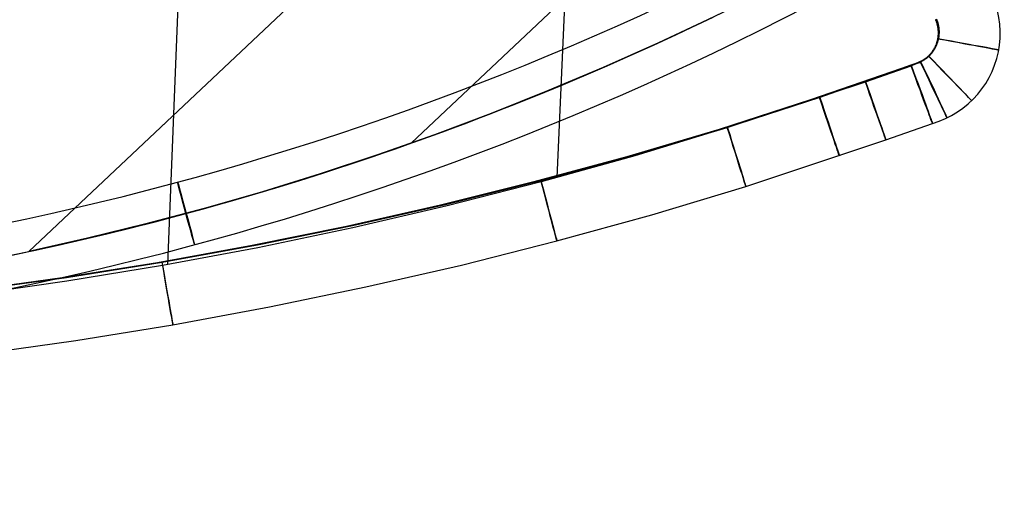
# Model space of a CAD drawing. Extents: x -919 to -345, y -585 to -19.
# Tile 63 of 123: x -535 to -383, y -585 to -513. Entities that reach past the tile are written whole.
import ezdxf

# ---------------------------------------------------------------- set-up
doc = ezdxf.new("R2010")
doc.units = 0
doc.layers.add('IMBOTT_SEDU', color=139, linetype='CONTINUOUS')
doc.layers.add('TELAIO', color=3, linetype='CONTINUOUS')

msp = doc.modelspace()

# ---------------------------------------------------------------- linework, layer by layer
at = {"layer": 'IMBOTT_SEDU'}
for p, q in [((-512.17, -550.43, -11.5), (-509.29, -476.84, -7.84)), ((-452.16, -537.01, -11.78), (-450.74, -504.3, -10.99)), ((-393.82, -512.7, -12.03), (-393.86, -512.61, -12.03)), ((-393.84, -512.58, -47.28), (-393.8, -512.66, -47.28)), ((-393.78, -512.78, -12.03), (-393.82, -512.7, -12.03)), ((-393.8, -512.66, -47.28), (-393.76, -512.75, -47.28)), ((-393.75, -512.87, -12.03), (-393.78, -512.78, -12.03)), ((-393.76, -512.75, -47.28), (-393.72, -512.84, -47.28)), ((-393.75, -512.54, -47.28), (-393.7, -512.66, -47.28)), ((-393.71, -512.96, -12.03), (-393.75, -512.87, -12.03)), ((-393.72, -512.84, -47.28), (-393.69, -512.93, -47.28)), ((-393.68, -513.05, -12.03), (-393.71, -512.96, -12.03)), ((-393.7, -512.66, -47.28), (-393.65, -512.79, -47.28)), ((-393.69, -512.93, -47.28), (-393.65, -513.02, -47.28)), ((-393.65, -512.79, -47.28), (-393.6, -512.91, -47.28)), ((-393.59, -512.77, -12.03), (-393.64, -512.65, -12.03)), ((-393.6, -512.91, -47.28), (-393.56, -513.03, -47.28)), ((-393.54, -512.89, -12.03), (-393.59, -512.77, -12.03)), ((-393.5, -513.02, -12.03), (-393.54, -512.89, -12.03)), ((-393.65, -513.14, -12.03), (-393.68, -513.05, -12.03)), ((-393.65, -513.02, -47.28), (-393.62, -513.12, -47.28)), ((-393.62, -513.23, -12.03), (-393.65, -513.14, -12.03)), ((-393.62, -513.12, -47.28), (-393.59, -513.21, -47.28)), ((-393.59, -513.32, -12.03), (-393.62, -513.23, -12.03)), ((-393.59, -513.21, -47.28), (-393.56, -513.3, -47.28)), ((-393.57, -513.41, -12.03), (-393.59, -513.32, -12.03)), ((-393.55, -513.51, -12.03), (-393.57, -513.41, -12.03)), ((-393.56, -513.03, -47.28), (-393.52, -513.16, -47.28)), ((-393.56, -513.3, -47.28), (-393.54, -513.4, -47.28)), ((-393.52, -513.6, -12.03), (-393.55, -513.51, -12.03)), ((-393.54, -513.4, -47.28), (-393.51, -513.49, -47.28)), ((-393.52, -513.16, -47.28), (-393.48, -513.29, -47.28)), ((-393.5, -513.69, -12.03), (-393.52, -513.6, -12.03)), ((-393.51, -513.49, -47.28), (-393.49, -513.58, -47.28)), ((-393.46, -513.14, -12.03), (-393.5, -513.02, -12.03)), ((-393.49, -513.79, -12.03), (-393.5, -513.69, -12.03)), ((-393.49, -513.58, -47.28), (-393.47, -513.68, -47.28)), ((-393.47, -513.88, -12.03), (-393.49, -513.79, -12.03)), ((-393.48, -513.29, -47.28), (-393.45, -513.42, -47.28)), ((-393.47, -513.68, -47.28), (-393.45, -513.77, -47.28)), ((-393.46, -513.97, -12.03), (-393.47, -513.88, -12.03)), ((-393.43, -513.27, -12.03), (-393.46, -513.14, -12.03)), ((-393.44, -514.07, -12.03), (-393.46, -513.97, -12.03)), ((-393.45, -513.42, -47.28), (-393.42, -513.54, -47.28)), ((-393.45, -513.77, -47.28), (-393.43, -513.87, -47.28)), ((-393.43, -514.16, -12.03), (-393.44, -514.07, -12.03)), ((-393.4, -513.39, -12.03), (-393.43, -513.27, -12.03)), ((-393.43, -513.87, -47.28), (-393.42, -513.97, -47.28)), ((-393.42, -514.26, -12.03), (-393.43, -514.16, -12.03)), ((-393.42, -513.54, -47.28), (-393.39, -513.67, -47.28)), ((-393.42, -513.97, -47.28), (-393.4, -514.06, -47.28)), ((-393.42, -514.35, -12.03), (-393.42, -514.26, -12.03)), ((-393.41, -514.45, -12.03), (-393.42, -514.35, -12.03)), ((-393.41, -514.54, -12.03), (-393.41, -514.45, -12.03)), ((-393.37, -513.51, -12.03), (-393.4, -513.39, -12.03)), ((-393.4, -514.06, -47.28), (-393.39, -514.16, -47.28)), ((-393.39, -513.67, -47.28), (-393.37, -513.8, -47.28)), ((-393.39, -514.16, -47.28), (-393.38, -514.26, -47.28)), ((-393.38, -514.26, -47.28), (-393.37, -514.35, -47.28)), ((-393.34, -513.64, -12.03), (-393.37, -513.51, -12.03)), ((-393.37, -513.8, -47.28), (-393.35, -513.93, -47.28)), ((-393.37, -514.35, -47.28), (-393.37, -514.45, -47.28)), ((-393.37, -514.45, -47.28), (-393.36, -514.55, -47.28)), ((-393.35, -513.93, -47.28), (-393.34, -514.07, -47.28)), ((-393.32, -513.77, -12.03), (-393.34, -513.64, -12.03)), ((-393.34, -514.07, -47.28), (-393.33, -514.2, -47.28)), ((-393.33, -514.2, -47.28), (-393.32, -514.33, -47.28)), ((-393.3, -513.89, -12.03), (-393.32, -513.77, -12.03)), ((-393.32, -515.34, -12.03), (-393.32, -513.78, -12.03)), ((-393.32, -514.33, -47.28), (-393.31, -514.46, -47.28)), ((-393.31, -514.46, -47.28), (-393.31, -514.59, -47.28)), ((-393.29, -514.02, -12.03), (-393.3, -513.89, -12.03)), ((-393.28, -514.15, -12.03), (-393.29, -514.02, -12.03)), ((-393.27, -514.28, -12.03), (-393.28, -514.15, -12.03)), ((-393.26, -514.42, -12.03), (-393.27, -514.28, -12.03)), ((-393.26, -514.55, -12.03), (-393.26, -514.42, -12.03)), ((-393.6, -516.05, -12.03), (-393.58, -515.96, -12.03)), ((-393.58, -515.96, -12.03), (-393.55, -515.87, -12.03)), ((-393.55, -515.87, -12.03), (-393.53, -515.77, -12.03)), ((-393.53, -515.99, -47.28), (-393.55, -516.09, -47.28)), ((-393.53, -515.77, -12.03), (-393.51, -515.68, -12.03)), ((-393.5, -515.9, -47.28), (-393.53, -515.99, -47.28)), ((-393.48, -515.9, -47.28), (-393.52, -516.03, -47.28)), ((-393.51, -515.68, -12.03), (-393.49, -515.59, -12.03)), ((-393.48, -515.81, -47.28), (-393.5, -515.9, -47.28)), ((-393.5, -516.1, -12.03), (-393.48, -516.01, -12.03)), ((-393.49, -515.59, -12.03), (-393.47, -515.49, -12.03)), ((-393.46, -515.71, -47.28), (-393.48, -515.81, -47.28)), ((-393.45, -515.77, -47.28), (-393.48, -515.9, -47.28)), ((-393.48, -516.01, -12.03), (-393.45, -515.92, -12.03)), ((-393.47, -515.49, -12.03), (-393.46, -515.4, -12.03)), ((-393.46, -515.4, -12.03), (-393.45, -515.3, -12.03)), ((-393.44, -515.61, -47.28), (-393.46, -515.71, -47.28)), ((-393.45, -515.3, -12.03), (-393.44, -515.21, -12.03)), ((-393.42, -515.64, -47.28), (-393.45, -515.77, -47.28)), ((-393.45, -515.92, -12.03), (-393.42, -515.82, -12.03)), ((-393.44, -515.21, -12.03), (-393.43, -515.12, -12.03)), ((-393.43, -515.52, -47.28), (-393.44, -515.61, -47.28)), ((-393.43, -515.12, -12.03), (-393.42, -515.02, -12.03)), ((-393.41, -515.42, -47.28), (-393.43, -515.52, -47.28)), ((-393.42, -515.02, -12.03), (-393.41, -514.92, -12.03)), ((-393.39, -515.51, -47.28), (-393.42, -515.64, -47.28)), ((-393.42, -515.82, -12.03), (-393.39, -515.68, -12.03)), ((-393.41, -514.64, -12.03), (-393.41, -514.54, -12.03)), ((-393.41, -514.73, -12.03), (-393.41, -514.64, -12.03)), ((-393.41, -514.83, -12.03), (-393.41, -514.73, -12.03)), ((-393.41, -514.92, -12.03), (-393.41, -514.83, -12.03)), ((-393.4, -515.33, -47.28), (-393.41, -515.42, -47.28)), ((-393.39, -515.23, -47.28), (-393.4, -515.33, -47.28)), ((-393.38, -515.13, -47.28), (-393.39, -515.23, -47.28)), ((-393.37, -515.38, -47.28), (-393.39, -515.51, -47.28)), ((-393.39, -515.68, -12.03), (-393.36, -515.53, -12.03)), ((-393.37, -515.03, -47.28), (-393.38, -515.13, -47.28)), ((-393.36, -514.84, -47.28), (-393.37, -514.94, -47.28)), ((-393.37, -514.94, -47.28), (-393.37, -515.03, -47.28)), ((-393.35, -515.25, -47.28), (-393.37, -515.38, -47.28)), ((-393.36, -514.55, -47.28), (-393.36, -514.65, -47.28)), ((-393.36, -514.65, -47.28), (-393.36, -514.74, -47.28)), ((-393.36, -514.74, -47.28), (-393.36, -514.84, -47.28)), ((-393.36, -515.53, -12.03), (-393.33, -515.38, -12.03)), ((-393.34, -515.12, -47.28), (-393.35, -515.25, -47.28)), ((-393.32, -514.99, -47.28), (-393.34, -515.12, -47.28)), ((-393.33, -515.38, -12.03), (-393.31, -515.23, -12.03)), ((-393.31, -514.72, -47.28), (-393.32, -514.86, -47.28)), ((-393.32, -514.86, -47.28), (-393.32, -514.99, -47.28)), ((-393.31, -514.59, -47.28), (-393.31, -514.72, -47.28)), ((-393.31, -515.23, -12.03), (-393.29, -515.1, -12.03)), ((-393.29, -515.1, -12.03), (-393.28, -514.96, -12.03)), ((-393.28, -514.96, -12.03), (-393.27, -514.83, -12.03)), ((-393.27, -514.83, -12.03), (-393.26, -514.69, -12.03)), ((-393.26, -514.69, -12.03), (-393.26, -514.55, -12.03)), ((-394.35, -517.58, -12.02), (-394.3, -517.51, -12.02)), ((-394.3, -517.51, -12.02), (-394.24, -517.43, -12.02)), ((-394.2, -517.45, -47.28), (-394.28, -517.55, -47.28)), ((-394.21, -517.5, -47.28), (-394.26, -517.58, -47.28)), ((-394.24, -517.43, -12.02), (-394.19, -517.35, -12.02)), ((-394.24, -517.54, -12.02), (-394.17, -517.43, -12.02)), ((-394.15, -517.41, -47.28), (-394.21, -517.5, -47.28)), ((-394.13, -517.34, -47.28), (-394.2, -517.45, -47.28)), ((-394.19, -517.35, -12.02), (-394.14, -517.27, -12.02)), ((-394.17, -517.43, -12.02), (-394.09, -517.33, -12.02)), ((-394.1, -517.33, -47.28), (-394.15, -517.41, -47.28)), ((-394.14, -517.27, -12.02), (-394.09, -517.18, -12.02)), ((-394.06, -517.23, -47.28), (-394.13, -517.34, -47.28)), ((-394.05, -517.25, -47.28), (-394.1, -517.33, -47.28)), ((-394.09, -517.18, -12.02), (-394.04, -517.1, -12.02)), ((-394.09, -517.33, -12.02), (-394.02, -517.21, -12.02)), ((-393.99, -517.11, -47.28), (-394.06, -517.23, -47.28)), ((-394, -517.16, -47.28), (-394.05, -517.25, -47.28)), ((-394.04, -517.1, -12.02), (-394, -517.02, -12.02)), ((-394.02, -517.21, -12.02), (-393.97, -517.13, -12.02)), ((-394, -517.02, -12.02), (-393.95, -516.93, -12.02)), ((-393.96, -517.08, -47.28), (-394, -517.16, -47.28)), ((-393.93, -517, -47.28), (-393.99, -517.11, -47.28)), ((-393.97, -517.13, -12.02), (-393.92, -517.05, -12.02)), ((-393.91, -516.99, -47.28), (-393.96, -517.08, -47.28)), ((-393.95, -516.93, -12.02), (-393.91, -516.85, -12.03)), ((-393.86, -516.88, -47.28), (-393.93, -517, -47.28)), ((-393.92, -517.05, -12.02), (-393.88, -516.97, -12.02)), ((-393.91, -516.85, -12.03), (-393.87, -516.76, -12.03)), ((-393.87, -516.91, -47.28), (-393.91, -516.99, -47.28)), ((-393.88, -516.97, -12.02), (-393.83, -516.88, -12.03)), ((-393.87, -516.76, -12.03), (-393.83, -516.68, -12.03)), ((-393.83, -516.82, -47.28), (-393.87, -516.91, -47.28)), ((-393.81, -516.76, -47.28), (-393.86, -516.88, -47.28)), ((-393.83, -516.68, -12.03), (-393.79, -516.59, -12.03)), ((-393.79, -516.73, -47.28), (-393.83, -516.82, -47.28)), ((-393.83, -516.88, -12.03), (-393.79, -516.8, -12.03)), ((-393.75, -516.64, -47.28), (-393.81, -516.76, -47.28)), ((-393.79, -516.59, -12.03), (-393.76, -516.5, -12.03)), ((-393.75, -516.64, -47.28), (-393.79, -516.73, -47.28)), ((-393.79, -516.8, -12.03), (-393.75, -516.71, -12.03)), ((-393.76, -516.5, -12.03), (-393.72, -516.41, -12.03)), ((-393.7, -516.52, -47.28), (-393.75, -516.64, -47.28)), ((-393.71, -516.55, -47.28), (-393.75, -516.64, -47.28)), ((-393.75, -516.71, -12.03), (-393.71, -516.63, -12.03)), ((-393.72, -516.41, -12.03), (-393.69, -516.32, -12.03)), ((-393.68, -516.46, -47.28), (-393.71, -516.55, -47.28)), ((-393.71, -516.63, -12.03), (-393.67, -516.54, -12.03)), ((-393.65, -516.4, -47.28), (-393.7, -516.52, -47.28)), ((-393.69, -516.32, -12.03), (-393.66, -516.23, -12.03)), ((-393.64, -516.37, -47.28), (-393.68, -516.46, -47.28)), ((-393.67, -516.54, -12.03), (-393.63, -516.45, -12.03)), ((-393.66, -516.23, -12.03), (-393.63, -516.14, -12.03)), ((-393.6, -516.28, -47.28), (-393.65, -516.4, -47.28)), ((-393.61, -516.27, -47.28), (-393.64, -516.37, -47.28)), ((-393.63, -516.14, -12.03), (-393.6, -516.05, -12.03)), ((-393.63, -516.45, -12.03), (-393.6, -516.37, -12.03)), ((-393.58, -516.18, -47.28), (-393.61, -516.27, -47.28)), ((-393.56, -516.15, -47.28), (-393.6, -516.28, -47.28)), ((-393.6, -516.37, -12.03), (-393.57, -516.28, -12.03)), ((-393.55, -516.09, -47.28), (-393.58, -516.18, -47.28)), ((-393.57, -516.28, -12.03), (-393.53, -516.19, -12.03)), ((-393.52, -516.03, -47.28), (-393.56, -516.15, -47.28)), ((-393.53, -516.19, -12.03), (-393.5, -516.1, -12.03)), ((-395.96, -519, -47.28), (-396.07, -519.06, -47.28)), ((-396.07, -519.06, -12.01), (-395.99, -519.02, -12.01)), ((-396.04, -519.06, -12.01), (-395.92, -519, -12.01)), ((-395.99, -519.02, -12.01), (-395.9, -518.97, -12.02)), ((-395.84, -518.94, -47.28), (-395.96, -519, -47.28)), ((-395.92, -519, -12.01), (-395.81, -518.94, -12.02)), ((-395.82, -519.02, -47.28), (-395.91, -519.07, -47.28)), ((-395.9, -518.97, -12.02), (-395.82, -518.93, -12.02)), ((-395.73, -518.88, -47.28), (-395.84, -518.94, -47.28)), ((-395.82, -518.93, -12.02), (-395.74, -518.88, -12.02)), ((-395.74, -518.97, -47.28), (-395.82, -519.02, -47.28)), ((-395.81, -518.94, -12.02), (-395.69, -518.87, -12.02)), ((-395.74, -518.88, -12.02), (-395.66, -518.82, -12.02)), ((-395.66, -518.92, -47.28), (-395.74, -518.97, -47.28)), ((-395.62, -518.81, -47.28), (-395.73, -518.88, -47.28)), ((-395.69, -518.87, -12.02), (-395.58, -518.8, -12.02)), ((-395.66, -518.82, -12.02), (-395.58, -518.77, -12.02)), ((-395.57, -518.86, -47.28), (-395.66, -518.92, -47.28)), ((-395.51, -518.74, -47.28), (-395.62, -518.81, -47.28)), ((-395.58, -518.77, -12.02), (-395.5, -518.72, -12.02)), ((-395.58, -518.8, -12.02), (-395.47, -518.73, -12.02)), ((-395.49, -518.81, -47.28), (-395.57, -518.86, -47.28)), ((-395.4, -518.66, -47.28), (-395.51, -518.74, -47.28)), ((-395.5, -518.72, -12.02), (-395.42, -518.66, -12.02)), ((-395.42, -518.75, -47.28), (-395.49, -518.81, -47.28)), ((-395.47, -518.73, -12.02), (-395.37, -518.65, -12.02)), ((-395.42, -518.66, -12.02), (-395.35, -518.6, -12.02)), ((-395.34, -518.7, -47.28), (-395.42, -518.75, -47.28)), ((-395.3, -518.58, -47.28), (-395.4, -518.66, -47.28)), ((-395.37, -518.65, -12.02), (-395.26, -518.57, -12.02)), ((-395.35, -518.6, -12.02), (-395.27, -518.55, -12.02)), ((-395.26, -518.64, -47.28), (-395.34, -518.7, -47.28)), ((-395.19, -518.5, -47.28), (-395.3, -518.58, -47.28)), ((-395.27, -518.55, -12.02), (-395.2, -518.49, -12.02)), ((-395.26, -518.57, -12.02), (-395.15, -518.49, -12.02)), ((-395.18, -518.57, -47.28), (-395.26, -518.64, -47.28)), ((-395.2, -518.49, -12.02), (-395.13, -518.42, -12.02)), ((-395.09, -518.42, -47.28), (-395.19, -518.5, -47.28)), ((-395.11, -518.51, -47.28), (-395.18, -518.57, -47.28)), ((-395.15, -518.49, -12.02), (-395.05, -518.41, -12.02)), ((-395.13, -518.42, -12.02), (-395.05, -518.36, -12.02)), ((-395.04, -518.45, -47.28), (-395.11, -518.51, -47.28)), ((-394.99, -518.33, -47.28), (-395.09, -518.42, -47.28)), ((-395.05, -518.36, -12.02), (-394.98, -518.3, -12.02)), ((-395.05, -518.41, -12.02), (-394.95, -518.32, -12.02)), ((-394.96, -518.38, -47.28), (-395.04, -518.45, -47.28)), ((-394.89, -518.24, -47.28), (-394.99, -518.33, -47.28)), ((-394.98, -518.3, -12.02), (-394.91, -518.23, -12.02)), ((-394.89, -518.32, -47.28), (-394.96, -518.38, -47.28)), ((-394.95, -518.32, -12.02), (-394.86, -518.23, -12.02)), ((-394.91, -518.23, -12.02), (-394.85, -518.16, -12.02)), ((-394.8, -518.15, -47.28), (-394.89, -518.24, -47.28)), ((-394.82, -518.25, -47.28), (-394.89, -518.32, -47.28)), ((-394.86, -518.23, -12.02), (-394.76, -518.14, -12.02)), ((-394.85, -518.16, -12.02), (-394.78, -518.1, -12.02)), ((-394.75, -518.18, -47.28), (-394.82, -518.25, -47.28)), ((-394.71, -518.06, -47.28), (-394.8, -518.15, -47.28)), ((-394.78, -518.1, -12.02), (-394.71, -518.03, -12.02)), ((-394.76, -518.14, -12.02), (-394.67, -518.05, -12.02)), ((-394.69, -518.11, -47.28), (-394.75, -518.18, -47.28)), ((-394.71, -518.03, -12.02), (-394.65, -517.96, -12.02)), ((-394.62, -517.96, -47.28), (-394.71, -518.06, -47.28)), ((-394.62, -518.04, -47.28), (-394.69, -518.11, -47.28)), ((-394.67, -518.05, -12.02), (-394.58, -517.95, -12.02)), ((-394.65, -517.96, -12.02), (-394.59, -517.88, -12.02)), ((-394.53, -517.86, -47.28), (-394.62, -517.96, -47.28)), ((-394.56, -517.96, -47.28), (-394.62, -518.04, -47.28)), ((-394.59, -517.88, -12.02), (-394.53, -517.81, -12.02)), ((-394.58, -517.95, -12.02), (-394.49, -517.85, -12.02)), ((-394.5, -517.89, -47.28), (-394.56, -517.96, -47.28)), ((-394.53, -517.81, -12.02), (-394.47, -517.74, -12.02)), ((-394.44, -517.76, -47.28), (-394.53, -517.86, -47.28)), ((-394.44, -517.81, -47.28), (-394.5, -517.89, -47.28)), ((-394.49, -517.85, -12.02), (-394.4, -517.75, -12.02)), ((-394.47, -517.74, -12.02), (-394.41, -517.66, -12.02)), ((-394.36, -517.66, -47.28), (-394.44, -517.76, -47.28)), ((-394.38, -517.73, -47.28), (-394.44, -517.81, -47.28)), ((-394.41, -517.66, -12.02), (-394.35, -517.58, -12.02)), ((-394.4, -517.75, -12.02), (-394.32, -517.65, -12.02)), ((-394.32, -517.66, -47.28), (-394.38, -517.73, -47.28)), ((-394.28, -517.55, -47.28), (-394.36, -517.66, -47.28)), ((-394.32, -517.65, -12.02), (-394.24, -517.54, -12.02)), ((-394.26, -517.58, -47.28), (-394.32, -517.66, -47.28)), ((-399.08, -520.19, -47.28), (-413.1, -525.04, -47.28)), ((-397.59, -519.67, -12.01), (-411.69, -524.65, -11.96)), ((-404.66, -522.26, -47.28), (-397.62, -519.76, -47.28)), ((-397.64, -519.67, -47.28), (-399.08, -520.19, -47.28)), ((-396.87, -519.39, -47.28), (-397.64, -519.67, -47.28)), ((-396.7, -519.43, -47.28), (-397.62, -519.76, -47.28)), ((-397.59, -519.67, -12.01), (-396.39, -519.22, -12.01)), ((-397.59, -519.67, -12.01), (-396.68, -519.33, -12.01)), ((-396.43, -519.22, -47.28), (-396.87, -519.39, -47.28)), ((-396.52, -519.36, -47.28), (-396.7, -519.43, -47.28)), ((-396.68, -519.33, -12.01), (-396.5, -519.26, -12.01)), ((-396.34, -519.29, -47.28), (-396.52, -519.36, -47.28)), ((-396.5, -519.26, -12.01), (-396.33, -519.19, -12.01)), ((-396.31, -519.17, -47.28), (-396.43, -519.22, -47.28)), ((-396.39, -519.22, -12.01), (-396.27, -519.17, -12.01)), ((-396.25, -519.25, -47.28), (-396.34, -519.29, -47.28)), ((-396.33, -519.19, -12.01), (-396.24, -519.15, -12.01)), ((-396.19, -519.12, -47.28), (-396.31, -519.17, -47.28)), ((-396.27, -519.17, -12.01), (-396.15, -519.12, -12.01)), ((-396.17, -519.2, -47.28), (-396.25, -519.25, -47.28)), ((-396.24, -519.15, -12.01), (-396.15, -519.11, -12.01)), ((-396.07, -519.06, -47.28), (-396.19, -519.12, -47.28)), ((-396.08, -519.16, -47.28), (-396.17, -519.2, -47.28)), ((-396.15, -519.11, -12.01), (-396.07, -519.06, -12.01)), ((-396.15, -519.12, -12.01), (-396.04, -519.06, -12.01)), ((-395.99, -519.12, -47.28), (-396.08, -519.16, -47.28)), ((-395.91, -519.07, -47.28), (-395.99, -519.12, -47.28)), ((-425.94, -529.26, -47.28), (-404.66, -522.26, -47.28)), ((-413.1, -525.04, -47.28), (-427.22, -529.57, -47.28)), ((-411.69, -524.65, -11.96), (-425.9, -529.31, -11.9)), ((-427.22, -529.57, -47.28), (-441.44, -533.79, -47.28)), ((-440.26, -533.53, -47.28), (-425.94, -529.26, -47.28)), ((-425.9, -529.31, -11.9), (-440.21, -533.65, -11.84)), ((-401.49, -531.21, -29.62), (-394.33, -528.65, -29.62)), ((-423.08, -538.37, -29.61), (-401.49, -531.21, -29.62)), ((-441.44, -533.79, -47.28), (-455.76, -537.68, -47.28)), ((-454.67, -537.47, -47.28), (-440.26, -533.53, -47.28)), ((-440.21, -533.65, -11.84), (-454.61, -537.68, -11.77)), ((-455.76, -537.68, -47.28), (-470.16, -541.27, -47.28)), ((-469.16, -541.1, -47.28), (-454.67, -537.47, -47.28)), ((-454.61, -537.68, -11.77), (-469.1, -541.38, -11.7)), ((-437.59, -542.74, -29.6), (-423.08, -538.37, -29.61)), ((-470.16, -541.27, -47.28), (-484.64, -544.54, -47.28)), ((-483.73, -544.4, -47.28), (-469.16, -541.1, -47.28)), ((-469.1, -541.38, -11.7), (-483.66, -544.76, -11.63)), ((-452.2, -546.78, -29.58), (-437.59, -542.74, -29.6)), ((-484.64, -544.54, -47.28), (-499.18, -547.49, -47.28)), ((-498.36, -547.39, -47.28), (-483.73, -544.4, -47.28)), ((-483.66, -544.76, -11.63), (-498.29, -547.83, -11.57)), ((-499.18, -547.49, -47.28), (-513.78, -550.13, -47.28)), ((-513.06, -550.06, -47.28), (-498.36, -547.39, -47.28)), ((-498.29, -547.83, -11.57), (-512.99, -550.57, -11.5)), ((-466.9, -550.49, -29.57), (-452.2, -546.78, -29.58)), ((-513.78, -550.13, -47.28), (-528.45, -552.46, -47.28)), ((-527.81, -552.41, -47.28), (-513.06, -550.06, -47.28)), ((-512.99, -550.57, -11.5), (-527.75, -553, -11.44)), ((-481.66, -553.88, -29.55), (-466.9, -550.49, -29.57)), ((-542.61, -554.45, -47.28), (-527.81, -552.41, -47.28)), ((-528.45, -552.46, -47.28), (-543.15, -554.48, -47.28)), ((-527.75, -553, -11.44), (-542.55, -555.12, -11.37)), ((-496.5, -556.95, -29.54), (-481.66, -553.88, -29.55)), ((-511.4, -559.7, -29.53), (-496.5, -556.95, -29.54)), ((-526.36, -562.12, -29.52), (-511.4, -559.7, -29.53)), ((-541.36, -564.22, -29.51), (-526.36, -562.12, -29.52))]:
    msp.add_line(p, q, dxfattribs=at)
at = {"layer": 'IMBOTT_SEDU', "extrusion": (0.001277, 0.000367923, 0.999999)}
msp.add_arc((-398.34, -514.71, -30.32), 14.51, 286.216, 59.162, dxfattribs=at)
at = {"layer": 'IMBOTT_SEDU', "extrusion": (0.179867, 0.983691, -0.000511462)}
msp.add_arc((305.86, -29.97, -577.95), 21.07, 123.1484, 236.6786, dxfattribs=at)
at = {"layer": 'IMBOTT_SEDU', "extrusion": (0.720289, 0.693673, -0.001216)}
msp.add_arc((-87.81, -30.46, -643.92), 21.09, 123.1492, 236.6044, dxfattribs=at)
at = {"layer": 'IMBOTT_SEDU', "extrusion": (0.938629, 0.344926, -0.001582)}
msp.add_arc((-339.1, -30.54, -552.42), 21.09, 123.1444, 236.5984, dxfattribs=at)
at = {"layer": 'IMBOTT_SEDU', "extrusion": (0.903498, 0.42859, -0.00145)}
msp.add_arc((-287.67, -30.52, -580.39), 21.11, 123.2027, 236.5297, dxfattribs=at)
at = {"layer": 'IMBOTT_SEDU', "extrusion": (0.943452, 0.331505, -0.001356)}
msp.add_arc((-346.96, -30.4, -554.85), 21.12, 123.236, 236.619, dxfattribs=at)
at = {"layer": 'IMBOTT_SEDU', "extrusion": (0.947265, 0.320449, -0.001145)}
msp.add_arc((-353.44, -30.26, -558.09), 21.14, 123.3277, 236.6416, dxfattribs=at)
at = {"layer": 'IMBOTT_SEDU', "extrusion": (0.954297, 0.298859, -0.000755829)}
msp.add_arc((-366.14, -30, -564.62), 21.19, 123.5176, 236.6847, dxfattribs=at)
at = {"layer": 'IMBOTT_SEDU', "extrusion": (0.966688, 0.255956, -0.000131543)}
msp.add_arc((-391.51, -29.53, -577.09), 21.31, 123.9335, 236.7476, dxfattribs=at)
at = {"layer": 'IMBOTT_SEDU', "extrusion": (0.985305, 0.170806, 0.000572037)}
msp.add_arc((-442.55, -28.87, -599.5), 21.57, 124.7931, 236.8718, dxfattribs=at)
at = {"layer": 'TELAIO'}
for p, q in [((-533.63, -548.41, -38.59), (-387.03, -410.28, -38.59)), ((-533.63, -548.41, -33.59), (-387.03, -410.28, -33.59)), ((-387.03, -410.28, -36.09), (-533.63, -548.41, -36.09)), ((-474.69, -531.7, -38.59), (-386.1, -448.22, -38.59)), ((-474.69, -531.7, -33.59), (-386.1, -448.22, -33.59)), ((-428.12, -512.25, -38.59), (-436.55, -516.22, -38.59)), ((-428.12, -512.25, -33.59), (-436.55, -516.22, -33.59)), ((-436.55, -516.22, -36.09), (-428.12, -512.25, -36.09)), ((-436.55, -516.22, -38.59), (-445.07, -520.01, -38.59)), ((-436.55, -516.22, -33.59), (-445.07, -520.01, -33.59)), ((-445.07, -520.01, -36.09), (-436.55, -516.22, -36.09)), ((-445.07, -520.01, -38.59), (-453.66, -523.64, -38.59)), ((-445.07, -520.01, -33.59), (-453.66, -523.64, -33.59)), ((-453.66, -523.64, -36.09), (-445.07, -520.01, -36.09)), ((-453.66, -523.64, -38.59), (-462.33, -527.1, -38.59)), ((-453.66, -523.64, -33.59), (-462.33, -527.1, -33.59)), ((-462.33, -527.1, -36.09), (-453.66, -523.64, -36.09)), ((-462.33, -527.1, -38.59), (-471.06, -530.39, -38.59)), ((-462.33, -527.1, -33.59), (-471.06, -530.39, -33.59)), ((-471.06, -530.39, -36.09), (-462.33, -527.1, -36.09)), ((-471.06, -530.39, -38.59), (-479.86, -533.5, -38.59)), ((-471.06, -530.39, -33.59), (-479.86, -533.5, -33.59)), ((-479.86, -533.5, -36.09), (-471.06, -530.39, -36.09)), ((-479.86, -533.5, -38.59), (-488.71, -536.43, -38.59)), ((-479.86, -533.5, -33.59), (-488.71, -536.43, -33.59)), ((-488.71, -536.43, -36.09), (-479.86, -533.5, -36.09)), ((-488.71, -536.43, -38.59), (-497.61, -539.19, -38.59)), ((-488.71, -536.43, -33.59), (-497.61, -539.19, -33.59)), ((-497.61, -539.19, -36.09), (-488.71, -536.43, -36.09)), ((-497.61, -539.19, -38.59), (-506.56, -541.76, -38.59)), ((-497.61, -539.19, -33.59), (-506.56, -541.76, -33.59)), ((-506.56, -541.76, -36.09), (-497.61, -539.19, -36.09)), ((-506.56, -541.76, -38.59), (-515.55, -544.16, -38.59)), ((-506.56, -541.76, -33.59), (-515.55, -544.16, -33.59)), ((-515.55, -544.16, -36.09), (-506.56, -541.76, -36.09)), ((-515.55, -544.16, -38.59), (-524.58, -546.37, -38.59)), ((-515.55, -544.16, -33.59), (-524.58, -546.37, -33.59)), ((-524.58, -546.37, -36.09), (-515.55, -544.16, -36.09)), ((-524.58, -546.37, -38.59), (-533.63, -548.41, -38.59)), ((-524.58, -546.37, -33.59), (-533.63, -548.41, -33.59)), ((-533.63, -548.41, -36.09), (-524.58, -546.37, -36.09)), ((-533.63, -548.41, -33.59), (-533.63, -548.41, -38.59))]:
    msp.add_line(p, q, dxfattribs=at)
at = {"layer": 'TELAIO', "extrusion": (0.965304, 0.261049, 0.006381)}
msp.add_circle((-390.75, -32.05, -633.55), 5, dxfattribs=at)
at = {"layer": 'TELAIO', "extrusion": (5.35906e-08, 9.90635e-08, 1)}
msp.add_arc((-631.95, -89.43, -36.09), 464.39, 239.7231, 300.2769, dxfattribs=at)
at = {"layer": 'TELAIO', "extrusion": (-6.64039e-14, 1.50791e-09, 1)}
msp.add_arc((-631.95, -89.42, -41.09), 469.4, 239.7156, 300.2844, dxfattribs=at)
at = {"layer": 'TELAIO', "extrusion": (6.66106e-14, -1.50942e-09, 1)}
msp.add_arc((-631.95, -89.43, -31.09), 469.39, 239.7312, 300.2688, dxfattribs=at)
at = {"layer": 'TELAIO', "extrusion": (-5.24612e-08, -9.69779e-08, 1)}
msp.add_arc((-631.95, -89.42, -36.09), 474.4, 239.7237, 300.2763, dxfattribs=at)

doc.saveas('drawing.dxf')
